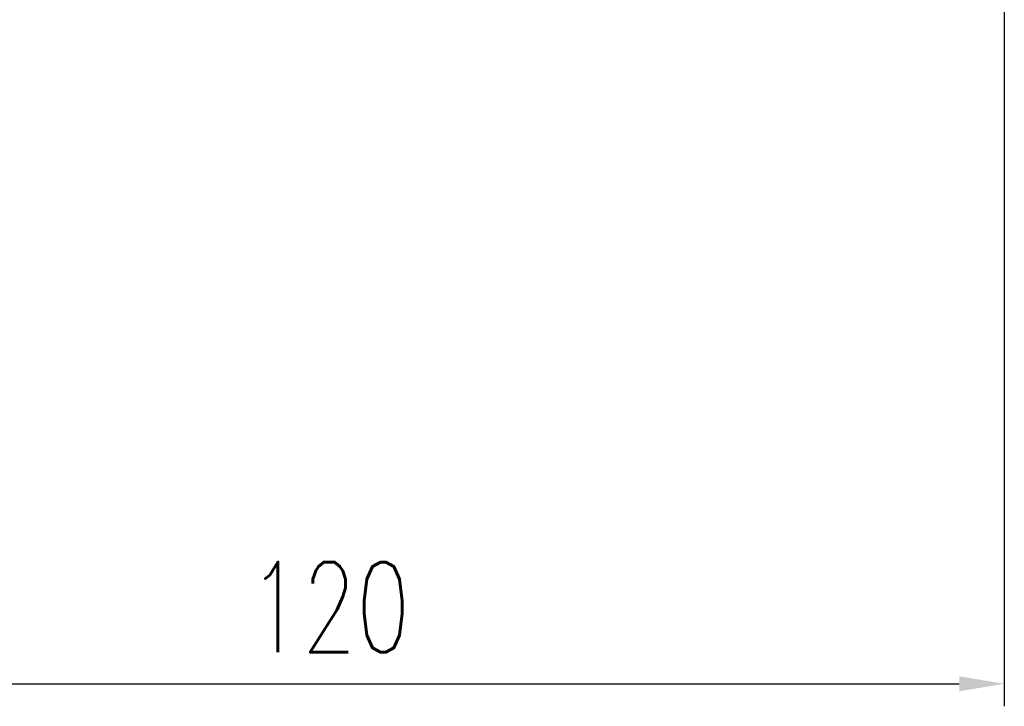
# Model space of a CAD drawing. Header units: inches. Extents: x 1 to 4086, y -402 to 368.
# Tile 3 of 49: x 373 to 460, y 101 to 162. Entities that reach past the tile are written whole.
import ezdxf

# ---------------------------------------------------------------- set-up
doc = ezdxf.new("R2010")
doc.units = ezdxf.units.IN
doc.header["$LTSCALE"] = 4
doc.layers.add('DIM', color=4, linetype='Continuous')
doc.styles.add('DIM-7', font='SIMPLEX.shx', dxfattribs={"width": 0.7, "bigfont": 'chineset.shx'})
doc.dimstyles.new('CNS', dxfattribs={"dimtxt": 4, "dimasz": 2, "dimexe": 1, "dimexo": 1.5, "dimgap": 0.09, "dimtad": 0, "dimdsep": 46, "dimtxsty": 'DIM-7', "dimcen": 0.09, "dimclrd": 4, "dimclre": 4, "dimclrt": 4, "dimadec": 0, "dimazin": 0, "dimtfac": 1, "dimtix": 1, "dimtmove": 2, "dimatfit": 3, "dimfxl": 1, "dimtvp": 0.85, "dimtolj": 1, "dimarcsym": 0})

# ---------------------------------------------------------------- blocks, each defined once
blk = doc.blocks.new('*D6')
at = {"layer": 'DEFPOINTS', "color": 0, "transparency": 16777216}
for p in [(460.293, 166.044), (340.293, 137.044), (460.293, 103.402)]:
    blk.add_point(p, dxfattribs=at)
at = {"layer": 'DIM', "color": 4, "lineweight": -2, "transparency": 16777216}
for p, q in [((460.293, 163.044), (460.293, 101.402)), ((340.293, 134.044), (340.293, 101.402)), ((344.293, 103.402), (456.293, 103.402))]:
    blk.add_line(p, q, dxfattribs=at)
at = {"layer": 'DIM', "color": 4, "transparency": 16777216}
for points in [[(344.293, 104.068), (344.293, 102.735), (340.293, 103.402)], [(456.293, 104.068), (456.293, 102.735), (460.293, 103.402)]]:
    blk.add_solid(points, dxfattribs=at)
at = {"layer": 'DIM', "color": 4, "transparency": 16777216, "insert": (400.293, 110.202), "char_height": 8, "attachment_point": 5, "style": 'DIM-7'}
blk.add_mtext('\\A1;120', dxfattribs=at)

msp = doc.modelspace()

# ---------------------------------------------------------------- dimensions: what is measured, and where the dimension line sits
at = {"layer": 'DIM', "color": 0}
dim = msp.add_linear_dim(base=(460.293, 103.402), p1=(340.293, 137.044), p2=(460.293, 166.044), dimstyle='CNS', override={"dimscale": 2}, dxfattribs=at)
dim.commit()
dim.dimension.update_dxf_attribs({"geometry": '*D6', "text_midpoint": (400.293, 110.202)})

doc.saveas('drawing.dxf')
